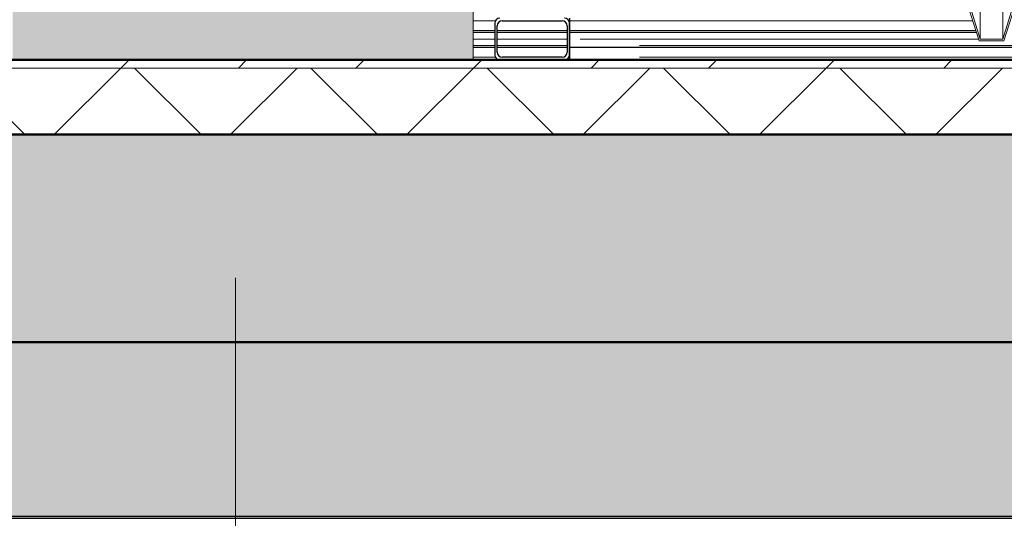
# Model space of a CAD drawing. Extents: x 50445 to 145605, y -10968 to 41989.
# Tile 155 of 256: x 90937 to 92121, y -2365 to -1765. Entities that reach past the tile are written whole.
import ezdxf

# ---------------------------------------------------------------- set-up
doc = ezdxf.new("R2010")
doc.units = 0
doc.header["$LTSCALE"] = 414.30304
doc.header["$MEASUREMENT"] = 0
for name, pattern in [('gestippeld_2_', [6.35, 3.175, -3.175]), ('hartlijn-fijn', [6, 4, -1, 0, -1]), ('stramien', [22.225, 12.7, -3.175, 3.175, -3.175])]:
    doc.linetypes.add(name, pattern=pattern)
doc.layers.get('0').update_dxf_attribs({"linetype": 'CONTINUOUS'})
for name, color, linetype, lineweight in [('20100623 Survey drawing basement_dwg', 8, 'CONTINUOUS', 18), ('A-DETL', 5, 'CONTINUOUS', 18), ('A-EQPM', 6, 'CONTINUOUS', 18), ('A-FLOR-OTLN', 6, 'CONTINUOUS', 18), ('A-FLOR-PATT', 8, 'CONTINUOUS', 50), ('A-GENM', 6, 'CONTINUOUS', 18), ('C-BLDG', 6, 'CONTINUOUS', 18), ('GEBOUW6', 7, 'CONTINUOUS', 18), ('GEBOUW7', 7, 'CONTINUOUS', 18), ('S-BEAM', 4, 'CONTINUOUS', 18), ('S-BEAM-HIDN', 4, 'gestippeld_2_', 18), ('S-GRID', 1, 'CONTINUOUS', 18)]:
    doc.layers.add(name, color=color, linetype=linetype, lineweight=lineweight)

# ---------------------------------------------------------------- blocks, each defined once
blk = doc.blocks.new('20100623 Survey drawing basement_dwg-249796-plotview doorsnede C C  -  1 op 100')
at = {"layer": 'GEBOUW6', "flags": 128}
for points in [[(38535.9, -2480), (37535.9, -2480), (36783.4, -2480), (36782.6, -2480), (36769, -2480), (36765.9, -2480), (30217.3, -2480), (17338.2, -2480), (4509.4, -2480), (3767.2, -2480), (3766.7, -2480)], [(4803.3, -2480), (19071.9, -2480), (19080.5, -2480), (20179.4, -2480), (31937.7, -2480), (37252, -2480), (37370.4, -2480), (37374.5, -2480), (37378.2, -2480), (37379.5, -2480)], [(11822.9, -2480), (11505.3, -2480), (7955.7, -2480), (15771, -2480), (16128.5, -2480), (16163, -2480), (16271.2, -2480), (40271.5, -2480), (40943, -2480), (40943.3, -2480), (40944.1, -2480), (41691.1, -2480), (43534.6, -2480), (44286.9, -2480), (44286, -2480), (44285.8, -2480), (45185.5, -2480), (54785.3, -2480), (54792.4, -2480), (54793.4, -2480)]]:
    blk.add_lwpolyline(points, dxfattribs=at)
at = {"layer": 'GEBOUW7'}
for p, q in [((9295.9, -2480), (9862.5, -2480)), ((9447.7, -2480), (10014.4, -2480)), ((9452, -2480), (10018.7, -2480)), ((9608.2, -2480), (10174.8, -2480)), ((9723.2, -2480), (10289.9, -2480)), ((9764.3, -2480), (10330.9, -2480)), ((9920.4, -2480), (10487.1, -2480)), ((9998.7, -2480), (10565.4, -2480)), ((10076.6, -2480), (10643.2, -2480)), ((10232.7, -2480), (10799.3, -2480)), ((10274.2, -2480), (10840.9, -2480)), ((10388.8, -2480), (10955.5, -2480)), ((10545, -2480), (11111.6, -2480)), ((10549.7, -2480), (11116.3, -2480)), ((10701.1, -2480), (11267.7, -2480)), ((10825.2, -2480), (11391.8, -2480)), ((10857.2, -2480), (11423.9, -2480))]:
    blk.add_line(p, q, dxfattribs=at)
blk = doc.blocks.new('42_KA leemstuc betonkolomafwerking - Type-V76-plotview doorsnede C C  -  1 op 100')
at = {"layer": 'A-GENM'}
h = blk.add_hatch(color=256, dxfattribs=at)
h.paths.add_polyline_path([(9748.7, -2480), (10302.7, -2480), (10302.7, -1463.7), (10278, -1462.6), (10273.9, -1460.9), (10261.1, -1452.7), (10259.5, -1449.7), (10258.5, -1444.1), (10257.8, -1434.1), (10258.2, -1407.8), (10261.3, -1402.8), (10266.7, -1399.9), (10272.9, -1399.9), (10278.3, -1402.8), (10281.4, -1407.8), (10281.8, -1410.7), (10281.8, -1439), (10289.8, -1439.8), (10302.7, -1439.8), (10302.7, -332.8), (10278, -331.7), (10273.9, -330), (10261.1, -321.8), (10259.5, -318.8), (10258.5, -313.2), (10257.8, -298.2), (10258.2, -276.9), (10261.3, -271.9), (10266.7, -268.9), (10272.9, -268.9), (10278.3, -271.9), (10281.4, -276.9), (10281.8, -279.8), (10281.8, -308.1), (10289.8, -308.9), (10302.7, -308.9), (10302.7, 530), (9748.7, 530), (9748.7, -2444.3)], flags=0)
h.paths.add_polyline_path([(10273.4, -1435.8), (10275.8, -1435.2), (10273.3, -1435.2)], flags=0)
h.paths.add_polyline_path([(10273.4, -304.9), (10275.8, -304.3), (10273.3, -304.3)], flags=0)
blk.add_line((10302.7, -1463.6), (10302.7, -2480), dxfattribs=at)
blk = doc.blocks.new('97_KA_gestapelde fietsenstalling 8 fietsen 1600x1900 - Type-V115-plotview doorsnede C C  -  1 op 100')
at = {"layer": 'S-BEAM', "lineweight": 25}
for p, q in [((10328.5, -2445), (10302.7, -2445)), ((10415.5, -2445), (10331.5, -2445)), ((10302.7, -2465), (10328.5, -2465)), ((10331.5, -2465), (10415.5, -2465))]:
    blk.add_line(p, q, dxfattribs=at)
at = {"layer": 'S-BEAM', "linetype": 'hartlijn-fijn'}
for p, q in [((10302.7, -2455), (10328.5, -2455)), ((10331.5, -2455), (10415.5, -2455))]:
    blk.add_line(p, q, dxfattribs=at)
at = {"layer": 'S-BEAM-HIDN'}
for p, q in [((10329.3, -2433), (10302.7, -2433)), ((10337.5, -2433), (10335.9, -2433)), ((10411.2, -2433), (10409.5, -2433)), ((10328.5, -2447), (10302.7, -2447)), ((10415.5, -2447), (10331.5, -2447)), ((10328.5, -2463), (10302.7, -2463)), ((10415.5, -2463), (10331.5, -2463)), ((10329.3, -2477), (10302.7, -2477)), ((10337.5, -2477), (10335.9, -2477)), ((10411.2, -2477), (10409.5, -2477))]:
    blk.add_line(p, q, dxfattribs=at)
blk = doc.blocks.new('97_KA_gestapelde fietsenstalling 16 fietsen 1600x2900 - Type-8054703-plotview doorsnede C C  -  1 op 100')
at = {"layer": 'A-EQPM'}
for p, q in [((10890.2, -2390.2), (10911.1, -2457.1)), ((10912.6, -2455.1), (10892.1, -2389.6)), ((10960.1, -2389.6), (10939.6, -2455.1)), ((10941.1, -2457.1), (10962, -2390.2)), ((10912.6, -2419.8), (10912.6, -2455.1)), ((10939.6, -2420.5), (10939.6, -2455.1)), ((10911.1, -2457.1), (10941.1, -2457.1)), ((10939.6, -2455.1), (10912.6, -2455.1))]:
    blk.add_line(p, q, dxfattribs=at)
at = {"layer": 'S-BEAM', "lineweight": 25}
for p, q in [((10328.5, -2436), (10328.5, -2474)), ((10331.5, -2471), (10331.5, -2439)), ((10337.5, -2433), (10409.5, -2433)), ((10415.5, -2439), (10415.5, -2471)), ((10418.5, -2474), (10418.5, -2436)), ((10418.8, -2436), (10418.8, -2430)), ((10418.8, -2444.3), (10418.8, -2436)), ((10907.4, -2445), (10418.8, -2445)), ((10418.8, -2449), (10418.8, -2445)), ((10418.8, -2461), (10418.8, -2449)), ((10418.8, -2465), (10418.8, -2461)), ((10418.8, -2474), (10418.8, -2464.9)), ((10418.8, -2465), (11818.2, -2465)), ((10418.8, -2480), (10418.8, -2474)), ((10409.5, -2477), (10337.5, -2477))]:
    blk.add_line(p, q, dxfattribs=at)
at = {"layer": 'S-BEAM', "linetype": 'hartlijn-fijn'}
for p, q in [((10331.5, -2455), (10415.5, -2455)), ((10431.2, -2455), (10910.5, -2455))]:
    blk.add_line(p, q, dxfattribs=at)
at = {"layer": 'S-BEAM', "lineweight": 25}
for centre, start, end in [((10334.5, -2436), 90, 180), ((10337.5, -2439), 90, 180), ((10409.5, -2439), 0, 90), ((10412.5, -2436), 0, 90), ((10334.5, -2474), 180, 270), ((10337.5, -2471), 180, 270), ((10409.5, -2471), 270, 0), ((10412.5, -2474), 270, 0)]:
    blk.add_arc(centre, 6, start, end, dxfattribs=at)
at = {"layer": 'S-BEAM-HIDN'}
for p, q in [((10903.6, -2433), (10418.8, -2433)), ((10908, -2447), (10418.8, -2447)), ((11818.2, -2463), (10418.8, -2463)), ((11818.2, -2477), (10418.8, -2477))]:
    blk.add_line(p, q, dxfattribs=at)
blk = doc.blocks.new('3073_04 constructie_abt_export 08-11-2012_rvt-1-plotview doorsnede C C  -  1 op 100')
at = {"layer": 'A-FLOR-PATT', "lineweight": 18}
blk.add_hatch(color=7, dxfattribs=at).paths.add_polyline_path([(60308.2, -2820), (60308.2, -2570), (4216.6, -2570), (4216.6, -2820), (59972.8, -2820)], flags=0)
at = {"layer": 'S-BEAM', "lineweight": 5}
blk.add_hatch(color=256, dxfattribs=at).paths.add_polyline_path([(6541, -3030), (17249.6, -3030), (17249.6, -2820), (4816.6, -2820), (4816.6, -3030), (5320.6, -3030)], flags=0)
at = {"layer": 'A-FLOR-OTLN', "color": 90, "lineweight": 50}
for p, q in [((60308.2, -2570), (4216.6, -2570)), ((4816.6, -2820), (60308.2, -2820))]:
    blk.add_line(p, q, dxfattribs=at)

msp = doc.modelspace()

# ---------------------------------------------------------------- hatches: boundary and pattern name
at = {"layer": 'A-FLOR-PATT', "lineweight": 18}
h = msp.add_hatch(dxfattribs=at)
h.set_pattern_fill('FP_20', color=256, style=0, pattern_type=2)
h.set_pattern_definition([(45, (114825.09, 10064.78), (-70.71068, 70.71068), [])])
h.paths.add_polyline_path([(85856.1, -1822.8), (113573.1, -1822.8), (113573.1, -1812.8), (85856.1, -1812.8)], flags=0)
h.paths.add_polyline_path([(135374.1, -1822.8), (135374.1, -1812.8), (129616.1, -1812.8), (129616.1, -1822.8), (134473.4, -1822.8)], flags=0)
h.paths.add_polyline_path([(125941.1, -1822.8), (125941.1, -1812.8), (115630.1, -1812.8), (115630.1, -1822.8), (125568.1, -1822.8)], flags=0)
h = msp.add_hatch(dxfattribs=at)
h.set_pattern_fill('FP_6', color=256, angle=135, style=0, pattern_type=2)
h.set_pattern_definition([(45, (114825.1, 10064.78), (-106.066, 106.066), []), (135, (114825.1, 10064.78), (-106.066, -106.066), [])])
h.paths.add_polyline_path([(94399.5, -1902.8), (135374.1, -1902.8), (135374.1, -1822.8), (85856.1, -1822.8), (85856.1, -1902.8), (94260.3, -1902.8)], flags=0)
at = {"layer": 'C-BLDG'}
msp.add_hatch(color=256, dxfattribs=at).paths.add_polyline_path([(132247.1, -2364.8), (135365.3, -2364.8), (135365.3, -2362.8), (85545.3, -2362.8), (85545.3, -2364.8), (127794.4, -2364.8)], flags=0)

# ---------------------------------------------------------------- linework, layer by layer
at = {"layer": 'A-DETL', "linetype": 'stramien'}
msp.add_line((137616.8, -1812.8), (76916.8, -1812.8), dxfattribs=at)
at = {"layer": 'A-FLOR-OTLN', "lineweight": 50}
for p, q in [((113463.1, -1812.8), (85856.1, -1812.8)), ((85856.1, -1902.8), (135374.1, -1902.8))]:
    msp.add_line(p, q, dxfattribs=at)
at = {"layer": 'A-FLOR-OTLN'}
msp.add_line((113573.1, -1822.8), (85856.1, -1822.8), dxfattribs=at)
at = {"layer": 'C-BLDG', "lineweight": 25}
for p, q in [((141785.3, -2362.8), (85545.3, -2362.8)), ((85545.3, -2364.8), (141785.3, -2364.8))]:
    msp.add_line(p, q, dxfattribs=at)
at = {"layer": 'S-GRID', "linetype": 'stramien'}
msp.add_line((91196.1, -9967.8), (91196.1, 31258.5), dxfattribs=at)

# ---------------------------------------------------------------- block references
at = {"lineweight": 5}
msp.add_blockref('3073_04 constructie_abt_export 08-11-2012_rvt-1-plotview doorsnede C C  -  1 op 100', (81179.5, 667.2), dxfattribs=at)
at = {"layer": '20100623 Survey drawing basement_dwg', "color": 7}
msp.add_blockref('20100623 Survey drawing basement_dwg-249796-plotview doorsnede C C  -  1 op 100', (81179.5, 667.2), dxfattribs=at)
at = {"layer": 'A-EQPM'}
for name in ['97_KA_gestapelde fietsenstalling 16 fietsen 1600x2900 - Type-8054703-plotview doorsnede C C  -  1 op 100', '97_KA_gestapelde fietsenstalling 8 fietsen 1600x1900 - Type-V115-plotview doorsnede C C  -  1 op 100']:
    msp.add_blockref(name, (81179.5, 667.2), dxfattribs=at)
at = {"layer": 'A-GENM'}
msp.add_blockref('42_KA leemstuc betonkolomafwerking - Type-V76-plotview doorsnede C C  -  1 op 100', (81179.5, 667.2), dxfattribs=at)

doc.saveas('drawing.dxf')
